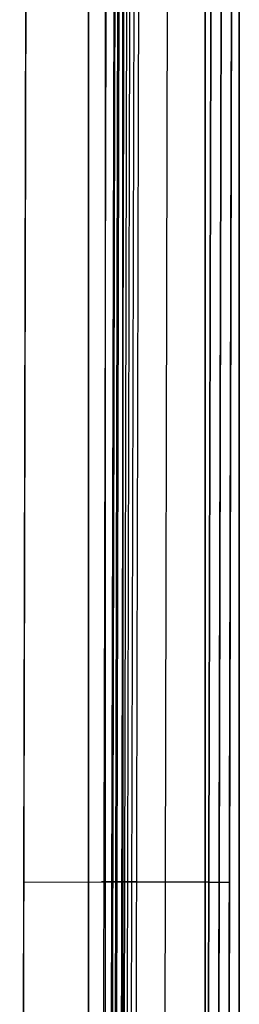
# Model space of a CAD drawing. Header units: millimetres. Extents: x -398 to 387, y -563 to 552.
# Tile 247 of 256: x 355 to 387, y 265 to 409. Entities that reach past the tile are written whole.
import ezdxf

# ---------------------------------------------------------------- set-up
doc = ezdxf.new("R2010")
doc.units = ezdxf.units.MM
doc.layers.add('Livello 01', color=7, linetype='Continuous')

msp = doc.modelspace()

# ---------------------------------------------------------------- linework, layer by layer
at = {"layer": 'Livello 01', "color": 254, "true_color": 0xcad1ee}
for p, q in [((387, -547, -169.5), (387, 547, -169.5)), ((387, -547, 180.5), (387, 547, 180.5)), ((365, -542, 179), (365, 542, 179)), ((367.5, -542, 182.5), (367.5, 542, 182.5)), ((370, -542, 179), (370, 542, 179))]:
    msp.add_line(p, q, dxfattribs=at)
at = {"layer": 'Livello 01'}
for p, q in [((368.97, 531.86, 171.4), (367.79, 33.86, 171.4)), ((368.39, 33.86, 178.45), (369.57, 531.86, 178.45)), ((369.72, 531.86, 172.7), (368.54, 33.86, 172.7)), ((369.69, 33.86, 177.7), (370.87, 531.86, 177.7)), ((375.63, 33.85, 172.5), (376.81, 531.84, 172.5)), ((375.63, 33.85, 171), (376.81, 531.84, 171)), ((384.64, 531.83, 5.5), (383.46, 31.33, 5.5)), ((386.14, 531.82, 5.5), (384.95, 30.82, 5.5)), ((354.97, 35.89, -160.75), (356.14, 529.89, -160.75)), ((370.75, 35.86, 181.02), (371.92, 529.86, 181.02)), ((368.74, 152.31, -161.5), (369.44, 447.41, -161.5)), ((368.74, 152.31, -160), (369.44, 447.41, -160)), ((355.55, 282.89, -161.5), (382.55, 282.83, -161.5)), ((355.55, 282.89, -160), (382.55, 282.83, -160)), ((355.55, 282.89, -161.5), (355.55, 282.89, -160)), ((370.69, 282.86, 181.39), (367.28, 282.87, 175.5)), ((371.98, 282.85, 180.64), (368.58, 282.86, 174.75)), ((382.55, 282.83, 172.5), (369.88, 282.86, 172.5)), ((382.55, 282.83, 171), (369.88, 282.86, 171)), ((371.98, 282.85, 180.64), (370.69, 282.86, 181.39)), ((384.05, 281.58, -158.5), (384.05, 281.58, 169.5)), ((385.55, 281.32, -158.5), (385.55, 281.32, 169.5))]:
    msp.add_line(p, q, dxfattribs=at)
at = {"layer": 'Livello 01', "extrusion": (-0.002367, -0.999997, 0)}
for centre, radius, start, end in [((369.21, 174, -283.73), 3, 150, 270), ((369.21, 174, -283.73), 1.5, 150, 270), ((381.88, -158.5, -283.73), 3, 270, 0), ((381.88, -158.5, -283.73), 1.5, 270, 0)]:
    msp.add_arc(centre, radius, start, end, dxfattribs=at)
at = {"layer": 'Livello 01', "extrusion": (0.002367, 0.999997, 0)}
for radius in [3, 1.5]:
    msp.add_arc((-381.88, 169.5, 283.73), radius, 90, 180, dxfattribs=at)
at = {"layer": 'Livello 01', "color": 254, "true_color": 0xcad1ee}
for points in [[(382, -547, -179.5), (382, 547, -179.5)], [(382, 547, 190.5), (382, -547, 190.5)], [(387, 547, -164.5), (387, -547, -164.5)], [(387, -547, -174.5), (387, 547, -174.5)], [(387, 547, 185.5), (387, -547, 185.5)], [(387, -547, 175.5), (387, 547, 175.5)], [(365, 542, 175.5), (365, -542, 175.5)], [(365, -542, 182.5), (365, 542, 182.5)], [(370, -542, 175.5), (370, 542, 175.5)], [(370, 542, 182.5), (370, -542, 182.5)]]:
    msp.add_open_spline(points, degree=1, dxfattribs=at)
at = {"layer": 'Livello 01'}
for points in [[(366.69, 33.87, 175.5), (367.87, 531.86, 175.5)], [(367.99, 33.86, 174.75), (369.17, 531.86, 174.75)], [(369.29, 33.86, 172.5), (370.47, 531.86, 172.5)], [(369.29, 33.86, 171), (370.47, 531.86, 171)], [(383.14, 531.83, 172.5), (381.96, 33.83, 172.5)], [(383.14, 531.83, 171), (381.96, 33.83, 171)], [(381.96, 33.83, -161.5), (383.14, 531.83, -161.5)], [(381.96, 33.83, -160), (383.14, 531.83, -160)], [(383.46, 33.83, 169.5), (384.64, 531.83, 169.5)], [(384.64, 531.83, -158.5), (383.46, 33.83, -158.5)], [(386.14, 531.82, -158.5), (384.96, 33.82, -158.5)], [(384.96, 33.82, 169.5), (386.14, 531.82, 169.5)], [(356.14, 529.89, -161.5), (354.97, 35.89, -161.5)], [(356.14, 529.89, -160), (354.97, 35.89, -160)], [(371.27, 529.86, 181.39), (370.1, 35.86, 181.39)], [(372.57, 529.85, 180.64), (371.4, 35.86, 180.64)]]:
    msp.add_open_spline(points, degree=1, dxfattribs=at)

doc.saveas('drawing.dxf')
